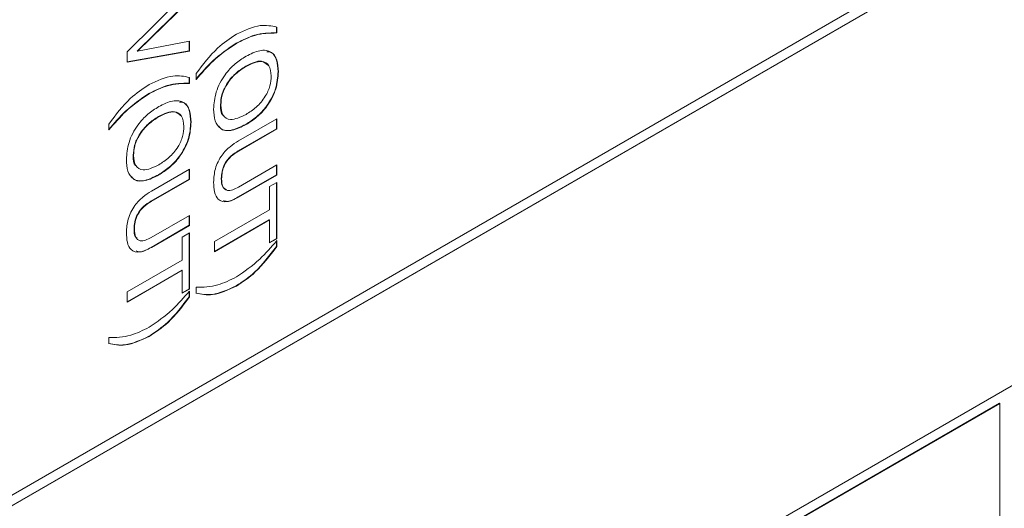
# Model space of a CAD drawing. Header units: millimetres. Extents: x 22 to 278, y 61 to 167.
# Tile 82 of 148: x 204.72 to 215.89, y 103.95 to 109.49. Entities that reach past the tile are written whole.
import ezdxf

# ---------------------------------------------------------------- set-up
doc = ezdxf.new("R2010")
doc.units = ezdxf.units.MM
doc.layers.get('0').update_dxf_attribs({"lineweight": 15})

msp = doc.modelspace()

# ---------------------------------------------------------------- linework, layer by layer
for p, q in [((190.7407, 95.9627), (217.5365, 111.4316)), ((190.7407, 95.9586), (217.54, 111.4296)), ((190.8467, 96.1423), (215.843, 110.5724)), ((205.9435, 109.1286), (206.6506, 109.83)), ((206.647, 109.7162), (206.0551, 109.1383)), ((206.6506, 109.7142), (206.0586, 109.1362)), ((207.637, 109.4134), (207.637, 109.3462)), ((207.6405, 109.4114), (207.6405, 109.3441)), ((206.0586, 109.1362), (206.6506, 109.2531)), ((206.647, 109.2524), (206.647, 109.1411)), ((206.6506, 109.2531), (206.6506, 109.139)), ((207.637, 109.3462), (207.6405, 109.3441)), ((206.647, 109.1411), (205.9435, 109.0162)), ((206.6506, 109.139), (205.9435, 109.0135)), ((206.0551, 109.1383), (206.0586, 109.1362)), ((206.647, 109.1411), (206.6506, 109.139)), ((207.1789, 109.2283), (207.1824, 109.2262)), ((205.9435, 109.0135), (205.9435, 109.1286)), ((207.288, 108.9667), (207.2915, 108.9647)), ((206.647, 108.8419), (206.647, 108.7747)), ((206.6506, 108.8399), (206.6506, 108.7726)), ((206.7249, 108.8156), (206.7249, 108.8828)), ((207.6551, 108.9057), (207.6586, 108.9036)), ((206.647, 108.7747), (206.6506, 108.7726)), ((206.1889, 108.6568), (206.1925, 108.6548)), ((207.0024, 108.5289), (207.0059, 108.5268)), ((206.298, 108.3952), (206.3015, 108.3932)), ((207.2078, 108.1208), (207.6405, 108.3706)), ((207.637, 108.3685), (207.637, 108.2575)), ((207.6405, 108.3706), (207.6405, 108.2554)), ((205.735, 108.2441), (205.735, 108.3113)), ((206.6652, 108.3342), (206.6687, 108.3322)), ((207.637, 108.2575), (207.2033, 108.0071)), ((207.6405, 108.2554), (207.2068, 108.005)), ((207.288, 108.3072), (207.2915, 108.3052)), ((207.637, 108.2575), (207.6405, 108.2554)), ((206.0124, 107.9574), (206.016, 107.9553)), ((207.2033, 108.0071), (207.2068, 108.005)), ((206.2178, 107.5493), (206.6506, 107.7991)), ((206.647, 107.797), (206.647, 107.686)), ((206.6506, 107.7991), (206.6506, 107.6839)), ((207.2068, 107.5968), (207.6405, 107.8471)), ((207.637, 107.8451), (207.637, 107.734)), ((207.6405, 107.8471), (207.6405, 107.732)), ((206.647, 107.686), (206.2133, 107.4356)), ((206.6506, 107.6839), (206.2168, 107.4335)), ((206.298, 107.7357), (206.3015, 107.7337)), ((206.647, 107.686), (206.6506, 107.6839)), ((207.0115, 107.6927), (207.015, 107.6907)), ((207.637, 107.734), (207.2042, 107.4842)), ((207.6405, 107.732), (207.2078, 107.4822)), ((207.637, 107.734), (207.6405, 107.732)), ((207.5589, 107.6011), (207.6405, 107.6482)), ((207.5589, 107.3394), (207.5589, 107.6011)), ((207.637, 107.6462), (207.637, 107.0117)), ((207.6405, 107.6482), (207.6405, 107.0097)), ((207.2042, 107.4842), (207.2078, 107.4822)), ((206.2133, 107.4356), (206.2168, 107.4335)), ((206.2168, 107.0253), (206.6506, 107.2757)), ((206.647, 107.2736), (206.647, 107.1625)), ((206.6506, 107.2757), (206.6506, 107.1605)), ((206.9334, 106.9783), (207.5589, 107.3394)), ((206.647, 107.1625), (206.2143, 106.9127)), ((206.6506, 107.1605), (206.2178, 106.9107)), ((206.647, 107.1625), (206.6506, 107.1605)), ((207.5554, 107.2263), (206.9334, 106.8673)), ((207.5589, 107.2243), (206.9334, 106.8632)), ((207.5554, 107.2263), (207.5589, 107.2243)), ((207.5589, 106.9626), (207.5589, 107.2243)), ((206.0215, 107.1212), (206.025, 107.1192)), ((206.569, 107.0297), (206.6506, 107.0768)), ((206.569, 106.7679), (206.569, 107.0297)), ((206.647, 107.0747), (206.647, 106.4402)), ((206.6506, 107.0768), (206.6506, 106.4382)), ((207.637, 107.0117), (207.5589, 106.9666)), ((207.637, 107.0117), (207.6405, 107.0097)), ((206.2143, 106.9127), (206.2178, 106.9107)), ((206.9334, 106.8632), (206.9334, 106.9783)), ((207.6405, 107.0097), (207.5589, 106.9626)), ((207.637, 106.9849), (207.637, 106.9232)), ((207.637, 106.9232), (207.6405, 106.9212)), ((207.6405, 106.9887), (207.6405, 106.9212)), ((205.9435, 106.4068), (206.569, 106.7679)), ((206.5654, 106.6548), (205.9435, 106.2958)), ((206.569, 106.6528), (205.9435, 106.2917)), ((206.5654, 106.6548), (206.569, 106.6528)), ((206.569, 106.3911), (206.569, 106.6528)), ((206.7249, 106.3926), (206.7249, 106.4602)), ((207.1789, 106.4751), (207.1824, 106.473)), ((205.9435, 106.2917), (205.9435, 106.4068)), ((206.647, 106.4402), (206.569, 106.3952)), ((206.6506, 106.4382), (206.569, 106.3911)), ((206.647, 106.4402), (206.6506, 106.4382)), ((206.647, 106.4134), (206.647, 106.3517)), ((206.647, 106.3517), (206.6506, 106.3497)), ((206.6506, 106.4172), (206.6506, 106.3497)), ((217.54, 106.2445), (193.5691, 92.4064)), ((206.1889, 105.9036), (206.1925, 105.9015)), ((205.735, 105.8211), (205.735, 105.8887)), ((215.8394, 105.1444), (193.6716, 92.3472)), ((215.843, 105.1424), (193.6752, 92.3452)), ((215.8394, 105.1444), (215.843, 105.1424)), ((215.843, 102.8152), (215.843, 105.1424))]:
    msp.add_line(p, q)
for points, knots in [([(207.1824, 109.3309), (207.2754, 109.3739), (207.4416, 109.4509), (207.5797, 109.4234), (207.6405, 109.4114)], [0, 0, 0, 0, 0.5591203, 1, 1, 1, 1]), ([(206.7249, 108.8828), (206.8035, 108.9866), (206.9438, 109.1721), (207.1095, 109.2824), (207.1824, 109.3309)], [0, 0, 0, 0, 0.5597464, 1, 1, 1, 1]), ([(207.637, 109.3462), (207.5557, 109.3453), (207.4105, 109.3438), (207.2497, 109.2636), (207.1789, 109.2283)], [0, 0, 0, 0, 0.5599397, 1, 1, 1, 1]), ([(207.6405, 109.3441), (207.5592, 109.3433), (207.4141, 109.3418), (207.2532, 109.2615), (207.1824, 109.2262)], [0, 0, 0, 0, 0.5599397, 1, 1, 1, 1]), ([(207.1789, 109.2283), (207.089, 109.1672), (206.9282, 109.058), (206.7846, 108.8911), (206.7214, 108.8176)], [0, 0, 0, 0, 0.5593896, 1, 1, 1, 1]), ([(207.1824, 109.2262), (207.0925, 109.1652), (206.9317, 109.056), (206.7882, 108.8891), (206.7249, 108.8156)], [0, 0, 0, 0, 0.5593896, 1, 1, 1, 1]), ([(207.2915, 109.0798), (207.3444, 109.1065), (207.4499, 109.1596), (207.5803, 109.1417), (207.6502, 109.0426), (207.6558, 108.95), (207.6586, 108.9036)], [0, 0, 0, 0, 0.28065639, 0.559563, 0.77940449, 1, 1, 1, 1]), ([(206.9243, 108.4797), (206.929, 108.5438), (206.9383, 108.6717), (207.0403, 108.8662), (207.1672, 109.0005), (207.25, 109.0533), (207.2915, 109.0798)], [0, 0, 0, 0, 0.2799747, 0.5585368, 0.7789397, 1, 1, 1, 1]), ([(207.5384, 108.9802), (207.516, 108.9989), (207.4538, 109.0508), (207.3526, 108.9995), (207.288, 108.9667)], [0, 0, 0, 0, 0.3602667, 1, 1, 1, 1]), ([(207.5771, 108.8565), (207.5728, 108.8998), (207.5643, 108.9861), (207.4558, 109.0438), (207.3539, 108.9947), (207.2915, 108.9647)], [0, 0, 0, 0, 0.2803874, 0.5599415, 1, 1, 1, 1]), ([(207.5281, 109.1319), (207.5448, 109.131), (207.5979, 109.1282), (207.6454, 109.0417), (207.6519, 108.9511), (207.6551, 108.9057)], [0, 0, 0, 0, 0.1856871, 0.5921465, 1, 1, 1, 1]), ([(207.288, 108.9667), (207.2487, 108.9416), (207.1704, 108.8914), (207.07, 108.7739), (207.0098, 108.6403), (207.0049, 108.5661), (207.0024, 108.5289)], [0, 0, 0, 0, 0.2809153, 0.5602205, 0.7797539, 1, 1, 1, 1]), ([(207.2915, 108.9647), (207.2522, 108.9395), (207.174, 108.8894), (207.0736, 108.7719), (207.0133, 108.6383), (207.0084, 108.564), (207.0059, 108.5268)], [0, 0, 0, 0, 0.2809153, 0.5602205, 0.7797539, 1, 1, 1, 1]), ([(206.1925, 108.7594), (206.2854, 108.8025), (206.4517, 108.8794), (206.5897, 108.852), (206.6506, 108.8399)], [0, 0, 0, 0, 0.5591203, 1, 1, 1, 1]), ([(207.6551, 108.9057), (207.6505, 108.8417), (207.6413, 108.714), (207.5389, 108.5199), (207.4121, 108.3862), (207.3294, 108.3336), (207.288, 108.3072)], [0, 0, 0, 0, 0.2799495, 0.5584674, 0.7789101, 1, 1, 1, 1]), ([(207.6586, 108.9036), (207.654, 108.8396), (207.6448, 108.712), (207.5424, 108.5179), (207.4156, 108.3842), (207.3329, 108.3315), (207.2915, 108.3052)], [0, 0, 0, 0, 0.2799495, 0.5584674, 0.7789101, 1, 1, 1, 1]), ([(207.2915, 108.4203), (207.3307, 108.4454), (207.4087, 108.4953), (207.5092, 108.612), (207.5696, 108.7453), (207.5746, 108.8194), (207.5771, 108.8565)], [0, 0, 0, 0, 0.28094, 0.560286, 0.7797841, 1, 1, 1, 1]), ([(205.735, 108.3113), (205.8135, 108.4151), (205.9538, 108.6006), (206.1195, 108.7109), (206.1925, 108.7594)], [0, 0, 0, 0, 0.5597464, 1, 1, 1, 1]), ([(206.647, 108.7747), (206.5657, 108.7738), (206.4206, 108.7723), (206.2597, 108.6921), (206.1889, 108.6568)], [0, 0, 0, 0, 0.5599397, 1, 1, 1, 1]), ([(206.6506, 108.7726), (206.5693, 108.7718), (206.4241, 108.7703), (206.2633, 108.6901), (206.1925, 108.6548)], [0, 0, 0, 0, 0.5599397, 1, 1, 1, 1]), ([(206.1889, 108.6568), (206.099, 108.5957), (205.9382, 108.4865), (205.7947, 108.3196), (205.7314, 108.2461)], [0, 0, 0, 0, 0.5593896, 1, 1, 1, 1]), ([(206.1925, 108.6548), (206.1025, 108.5937), (205.9418, 108.4845), (205.7982, 108.3176), (205.735, 108.2441)], [0, 0, 0, 0, 0.5593896, 1, 1, 1, 1]), ([(206.3015, 108.5084), (206.3544, 108.535), (206.4599, 108.5881), (206.5903, 108.5702), (206.6602, 108.4711), (206.6659, 108.3785), (206.6687, 108.3322)], [0, 0, 0, 0, 0.28065639, 0.559563, 0.77940449, 1, 1, 1, 1]), ([(205.9344, 107.9082), (205.939, 107.9723), (205.9483, 108.1002), (206.0504, 108.2947), (206.1773, 108.429), (206.2601, 108.4819), (206.3015, 108.5084)], [0, 0, 0, 0, 0.2799747, 0.5585368, 0.7789397, 1, 1, 1, 1]), ([(206.5382, 108.5605), (206.5549, 108.5596), (206.608, 108.5567), (206.6554, 108.4702), (206.6619, 108.3796), (206.6652, 108.3342)], [0, 0, 0, 0, 0.1856871, 0.5921465, 1, 1, 1, 1]), ([(207.2915, 108.3052), (207.2387, 108.2785), (207.1334, 108.2254), (207.0032, 108.2427), (206.9329, 108.3411), (206.9272, 108.4335), (206.9243, 108.4797)], [0, 0, 0, 0, 0.2806789, 0.5596353, 0.7794046, 1, 1, 1, 1]), ([(207.0024, 108.5289), (207.0026, 108.4801), (207.0028, 108.4264), (207.0339, 108.4101), (207.0367, 108.4086)], [0, 0, 0, 0, 0.9087224, 1, 1, 1, 1]), ([(207.0059, 108.5268), (207.0102, 108.4838), (207.0189, 108.3978), (207.1278, 108.3415), (207.2294, 108.3904), (207.2915, 108.4203)], [0, 0, 0, 0, 0.280273, 0.5599391, 1, 1, 1, 1]), ([(206.298, 108.3952), (206.2588, 108.3701), (206.1805, 108.3199), (206.0801, 108.2025), (206.0198, 108.0688), (206.0149, 107.9946), (206.0124, 107.9574)], [0, 0, 0, 0, 0.2809153, 0.5602205, 0.7797539, 1, 1, 1, 1]), ([(206.3015, 108.3932), (206.2623, 108.368), (206.184, 108.3179), (206.0836, 108.2004), (206.0234, 108.0668), (206.0184, 107.9925), (206.016, 107.9553)], [0, 0, 0, 0, 0.2809153, 0.5602205, 0.7797539, 1, 1, 1, 1]), ([(206.5485, 108.4087), (206.5261, 108.4274), (206.4638, 108.4793), (206.3627, 108.4281), (206.298, 108.3952)], [0, 0, 0, 0, 0.3602667, 1, 1, 1, 1]), ([(206.5871, 108.2851), (206.5829, 108.3283), (206.5744, 108.4146), (206.4659, 108.4723), (206.3639, 108.4232), (206.3015, 108.3932)], [0, 0, 0, 0, 0.2803874, 0.5599415, 1, 1, 1, 1]), ([(206.6652, 108.3342), (206.6605, 108.2702), (206.6513, 108.1425), (206.5489, 107.9485), (206.4221, 107.8147), (206.3394, 107.7621), (206.298, 107.7357)], [0, 0, 0, 0, 0.2799495, 0.5584674, 0.7789101, 1, 1, 1, 1]), ([(206.6687, 108.3322), (206.6641, 108.2681), (206.6548, 108.1405), (206.5525, 107.9464), (206.4257, 107.8127), (206.343, 107.76), (206.3015, 107.7337)], [0, 0, 0, 0, 0.2799495, 0.5584674, 0.7789101, 1, 1, 1, 1]), ([(206.3015, 107.8488), (206.3407, 107.8739), (206.4188, 107.9238), (206.5193, 108.0405), (206.5796, 108.1738), (206.5846, 108.2479), (206.5871, 108.2851)], [0, 0, 0, 0, 0.28094, 0.560286, 0.7797841, 1, 1, 1, 1]), ([(207.288, 108.3072), (207.2361, 108.2817), (207.1327, 108.231), (207.0188, 108.2318), (206.9889, 108.2794), (206.9836, 108.2878)], [0, 0, 0, 0, 0.4528298, 0.9028805, 1, 1, 1, 1]), ([(206.9243, 107.6514), (206.9269, 107.7013), (206.932, 107.8004), (207.008, 107.9567), (207.1101, 108.0592), (207.1752, 108.1002), (207.2078, 108.1208)], [0, 0, 0, 0, 0.28056545, 0.55833203, 0.7787362, 1, 1, 1, 1]), ([(206.3015, 107.7337), (206.2488, 107.707), (206.1435, 107.6539), (206.0132, 107.6712), (205.943, 107.7697), (205.9373, 107.862), (205.9344, 107.9082)], [0, 0, 0, 0, 0.2806789, 0.5596353, 0.7794046, 1, 1, 1, 1]), ([(206.0124, 107.9574), (206.0127, 107.9086), (206.0129, 107.8549), (206.0439, 107.8386), (206.0467, 107.8371)], [0, 0, 0, 0, 0.9087224, 1, 1, 1, 1]), ([(206.016, 107.9553), (206.0203, 107.9123), (206.0289, 107.8263), (206.1378, 107.77), (206.2394, 107.8189), (206.3015, 107.8488)], [0, 0, 0, 0, 0.280273, 0.5599391, 1, 1, 1, 1]), ([(207.2033, 108.0071), (207.1752, 107.9895), (207.1195, 107.9545), (207.0467, 107.8672), (207.0149, 107.7707), (207.0126, 107.7188), (207.0115, 107.6927)], [0, 0, 0, 0, 0.2811563, 0.5592891, 0.7790219, 1, 1, 1, 1]), ([(207.2068, 108.005), (207.1788, 107.9874), (207.1231, 107.9525), (207.0502, 107.8652), (207.0184, 107.7687), (207.0161, 107.7167), (207.015, 107.6907)], [0, 0, 0, 0, 0.2811563, 0.5592891, 0.7790219, 1, 1, 1, 1]), ([(206.298, 107.7357), (206.2461, 107.7103), (206.1427, 107.6595), (206.0289, 107.6603), (205.999, 107.7079), (205.9937, 107.7163)], [0, 0, 0, 0, 0.4528298, 0.9028805, 1, 1, 1, 1]), ([(207.0115, 107.6927), (207.0126, 107.6599), (207.0148, 107.5971), (207.0541, 107.5747), (207.0728, 107.564)], [0, 0, 0, 0, 0.52184956, 1, 1, 1, 1]), ([(207.015, 107.6907), (207.0167, 107.659), (207.02, 107.596), (207.0718, 107.5505), (207.141, 107.5622), (207.1848, 107.5852), (207.2068, 107.5968)], [0, 0, 0, 0, 0.2805967, 0.5581829, 0.7786934, 1, 1, 1, 1]), ([(207.2078, 107.4822), (207.1643, 107.4601), (207.0778, 107.4161), (206.974, 107.4419), (206.9294, 107.5369), (206.926, 107.6132), (206.9243, 107.6514)], [0, 0, 0, 0, 0.2806297, 0.5587355, 0.7789096, 1, 1, 1, 1]), ([(205.9344, 107.0799), (205.937, 107.1298), (205.942, 107.2289), (206.0181, 107.3852), (206.1201, 107.4877), (206.1852, 107.5287), (206.2178, 107.5493)], [0, 0, 0, 0, 0.2805654, 0.558332, 0.7787362, 1, 1, 1, 1]), ([(207.2042, 107.4842), (207.159, 107.4581), (207.0953, 107.4213), (207.048, 107.4397), (207.0342, 107.4451)], [0, 0, 0, 0, 0.709021, 1, 1, 1, 1]), ([(206.2133, 107.4356), (206.1853, 107.418), (206.1296, 107.383), (206.0567, 107.2957), (206.0249, 107.1993), (206.0226, 107.1473), (206.0215, 107.1212)], [0, 0, 0, 0, 0.2811563, 0.5592891, 0.7790219, 1, 1, 1, 1]), ([(206.2168, 107.4335), (206.1888, 107.416), (206.1331, 107.381), (206.0603, 107.2937), (206.0284, 107.1972), (206.0262, 107.1452), (206.025, 107.1192)], [0, 0, 0, 0, 0.2811563, 0.5592891, 0.7790219, 1, 1, 1, 1]), ([(206.2178, 106.9107), (206.1744, 106.8886), (206.0878, 106.8446), (205.984, 106.8704), (205.9394, 106.9654), (205.9361, 107.0417), (205.9344, 107.0799)], [0, 0, 0, 0, 0.2806297, 0.5587355, 0.7789096, 1, 1, 1, 1]), ([(206.0215, 107.1212), (206.0214, 107.0871), (206.0213, 107.0393), (206.0483, 107.021), (206.0561, 107.0157)], [0, 0, 0, 0, 0.71320795, 1, 1, 1, 1]), ([(206.025, 107.1192), (206.0267, 107.0875), (206.03, 107.0245), (206.0819, 106.979), (206.151, 106.9907), (206.1949, 107.0137), (206.2168, 107.0253)], [0, 0, 0, 0, 0.2805967, 0.5581829, 0.7786934, 1, 1, 1, 1]), ([(206.2143, 106.9127), (206.1691, 106.8866), (206.1053, 106.8498), (206.058, 106.8682), (206.0442, 106.8736)], [0, 0, 0, 0, 0.709021, 1, 1, 1, 1]), ([(207.637, 106.9232), (207.5583, 106.8193), (207.4178, 106.6337), (207.2519, 106.5236), (207.1789, 106.4751)], [0, 0, 0, 0, 0.55973826, 1, 1, 1, 1]), ([(207.1824, 106.5777), (207.2724, 106.6389), (207.4333, 106.7484), (207.5772, 106.9152), (207.6405, 106.9887)], [0, 0, 0, 0, 0.559388, 1, 1, 1, 1]), ([(207.6405, 106.9212), (207.5619, 106.8173), (207.4213, 106.6316), (207.2555, 106.5215), (207.1824, 106.473)], [0, 0, 0, 0, 0.55973826, 1, 1, 1, 1]), ([(206.7249, 106.4602), (206.8061, 106.4612), (206.9512, 106.463), (207.1118, 106.5427), (207.1824, 106.5777)], [0, 0, 0, 0, 0.5599696, 1, 1, 1, 1]), ([(207.1789, 106.4751), (207.0861, 106.4322), (206.9201, 106.3556), (206.7822, 106.3827), (206.7214, 106.3946)], [0, 0, 0, 0, 0.55911656, 1, 1, 1, 1]), ([(207.1824, 106.473), (207.0896, 106.4302), (206.9236, 106.3535), (206.7857, 106.3806), (206.7249, 106.3926)], [0, 0, 0, 0, 0.55911656, 1, 1, 1, 1]), ([(206.647, 106.3517), (206.5684, 106.2478), (206.4278, 106.0622), (206.262, 105.9521), (206.1889, 105.9036)], [0, 0, 0, 0, 0.5597383, 1, 1, 1, 1]), ([(206.1925, 106.0062), (206.2825, 106.0675), (206.4434, 106.1769), (206.5872, 106.3437), (206.6506, 106.4172)], [0, 0, 0, 0, 0.559388, 1, 1, 1, 1]), ([(206.6506, 106.3497), (206.5719, 106.2458), (206.4314, 106.0602), (206.2655, 105.95), (206.1925, 105.9015)], [0, 0, 0, 0, 0.5597383, 1, 1, 1, 1]), ([(205.735, 105.8887), (205.8162, 105.8897), (205.9612, 105.8915), (206.1218, 105.9712), (206.1925, 106.0062)], [0, 0, 0, 0, 0.5599696, 1, 1, 1, 1]), ([(206.1889, 105.9036), (206.0961, 105.8607), (205.9302, 105.7841), (205.7922, 105.8112), (205.7314, 105.8232)], [0, 0, 0, 0, 0.55911656, 1, 1, 1, 1]), ([(206.1925, 105.9015), (206.0997, 105.8587), (205.9337, 105.782), (205.7958, 105.8092), (205.735, 105.8211)], [0, 0, 0, 0, 0.55911656, 1, 1, 1, 1])]:
    msp.add_open_spline(points, degree=3, knots=knots)

doc.saveas('drawing.dxf')
